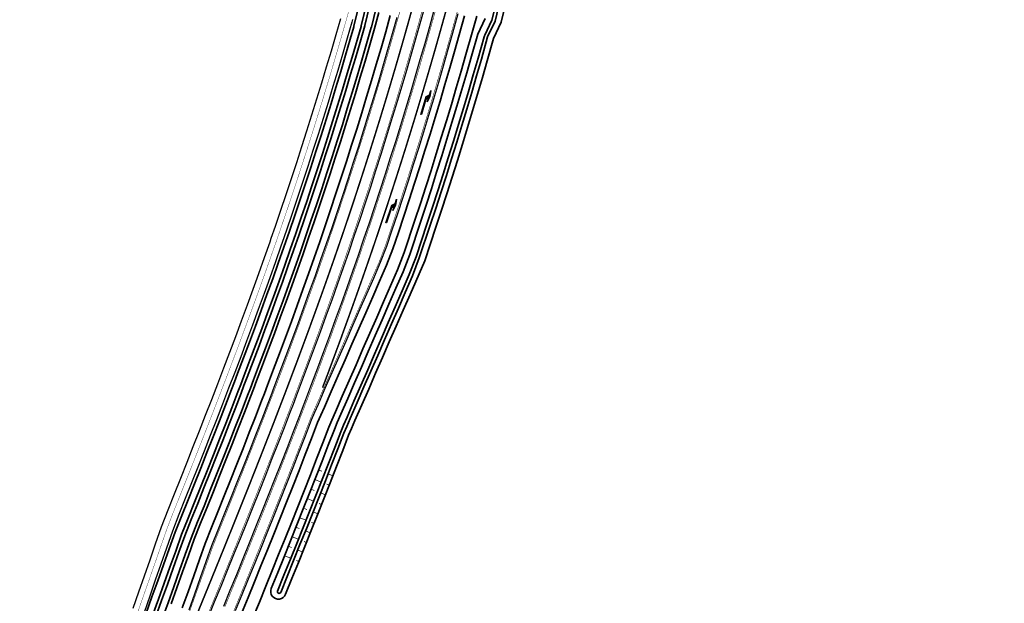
# Model space of a CAD drawing. Header units: metres. Extents: x 154839 to 161660, y 370737 to 378039.
# Tile 1 of 121: x 158325 to 158614, y 370873 to 371044. Entities that reach past the tile are written whole.
import ezdxf

# ---------------------------------------------------------------- set-up
doc = ezdxf.new("R2010")
doc.units = ezdxf.units.M
for name, pattern in [('VW-1-3_STREEP', [4, 1, -3]), ('VW-3-3_STREEP', [6, 3, -3]), ('VW-FP2-1000', [3, 0.3, -2.7])]:
    doc.linetypes.add(name, pattern=pattern)
for name, color, linetype, lineweight in [('B-WE-GW-TALUDARCERING_WATER-G', 130, 'Continuous', 18), ('N-WE-GW-GRONDWERK_BERM-G', 100, 'Continuous', 35), ('N-WE-GW-WATERGANG-G', 130, 'Continuous', 35), ('N-WE-VH-VERHARDING_HALFVERHARDING_BERM-G', 252, 'Continuous', 35), ('N-WE-VH-VERHARDING_KANTVERHARDING-G', 210, 'Continuous', 30), ('N-WE-VW-MARKERING_LANGS_STREEP_13_045-g', 7, 'VW-1-3_STREEP', 35), ('N-WE-VW-MARKERING_LANGS_STREEP_30270_010-G', 7, 'VW-FP2-1000', 35), ('N-WE-VW-MARKERING_LANGS_STREEP_33_015-G', 7, 'VW-3-3_STREEP', 35), ('N-WE-VW-MARKERING_LANGS_STREEP_DOORGETROKKEN_015-G', 7, 'Continuous', 35)]:
    doc.layers.add(name, color=color, linetype=linetype, lineweight=lineweight)
doc.layers.add('TDNB3200_markering', color=7, linetype='Continuous')

# ---------------------------------------------------------------- blocks, each defined once
blk = doc.blocks.new('q0ti3002')
blk.add_lwpolyline([(0.3749999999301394, 3.999999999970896), (0.3749999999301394, 5.199999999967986), (-0.2249999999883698, 4.600000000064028), (-0.2249999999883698, 0), (-0.3750000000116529, 0), (-0.3750000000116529, 5.449999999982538), (0.3749999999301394, 6.19999999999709), (0.3749999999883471, 7.499999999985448), (0.6749999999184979, 5.699999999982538)], close=True)
for points in [[(0.3749999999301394, 6.19999999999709), (0.3749999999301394, 5.199999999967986), (-0.2249999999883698, 5.600000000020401), (-0.2249999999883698, 4.600000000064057)], [(0.3749999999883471, 7.499999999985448), (0.6749999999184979, 5.699999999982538), (0.3749999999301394, 3.999999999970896), (0.6749999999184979, 5.699999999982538)], [(-0.2249999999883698, 0), (-0.2249999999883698, 5.600000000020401), (-0.3750000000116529, 0), (-0.3750000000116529, 5.449999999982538)]]:
    blk.add_solid(points)

msp = doc.modelspace()

# ---------------------------------------------------------------- linework, layer by layer
at = {"layer": 'B-WE-GW-TALUDARCERING_WATER-G'}
for p, q in [((158413.8436183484, 370911.981973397), (158412.9119783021, 370912.3453558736)), ((158415.7042648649, 370911.2484564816), (158417.120074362, 370910.6962256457)), ((158413.6817139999, 370908.8250045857), (158411.8217298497, 370909.5601637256)), ((158415.3173520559, 370908.1755738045), (158416.024004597, 370907.8962692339)), ((158411.6489832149, 370906.4026079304), (158410.7189911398, 370906.7701875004)), ((158413.5079608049, 370905.6649021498), (158414.9212658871, 370905.1062930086)), ((158411.4762315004, 370903.2450541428), (158409.6162496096, 370903.980218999)), ((158413.1118686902, 370902.5956211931), (158413.818520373, 370902.3163144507)), ((158409.4434932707, 370900.8226637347), (158408.5135023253, 370901.1902461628)), ((158411.3024697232, 370900.0849550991), (158412.7157730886, 370899.5263416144)), ((158409.2608131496, 370897.6690531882), (158407.4037013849, 370898.4114384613)), ((158410.8953570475, 370897.0168781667), (158411.6009183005, 370896.734828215)), ((158407.2186786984, 370895.2545808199), (158406.2901236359, 370895.6257755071)), ((158409.0762164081, 370894.5132610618), (158410.4873376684, 370893.9491580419)), ((158404.987590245, 370889.6883389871), (158404.0602504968, 370890.0625594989)), ((158407.033649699, 370892.097720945), (158405.176539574, 370892.8401103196)), ((158408.6681929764, 370891.4455443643), (158409.3737536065, 370891.1634928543)), ((158404.7922684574, 370886.5320992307), (158402.9375889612, 370887.2805402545)), ((158406.8439210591, 370888.943990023), (158408.2531954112, 370888.3752886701)), ((158406.4258966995, 370885.8776201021), (158407.1305338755, 370885.5932694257))]:
    msp.add_line(p, q, dxfattribs=at)
at = {"layer": 'N-WE-GW-GRONDWERK_BERM-G', "flags": 128}
for points in [[(158430.6114709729, 371046.3562590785), (158429.2670381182, 371041.600670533), (158427.9028020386, 371036.8507250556), (158426.5187864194, 371032.1065051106), (158425.115015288, 371027.3680930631), (158423.6915436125, 371022.6356728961), (158422.2481471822, 371017.9091562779), (158420.7852417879, 371013.1884689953), (158419.3028431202, 371008.4740889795), (158417.800691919, 371003.7660269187), (158416.2789114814, 370999.0641861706), (158414.7375533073, 370994.3687269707), (158413.1766551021, 370989.6797637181), (158411.5961712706, 370984.9973545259), (158409.9961977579, 370980.321531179), (158408.376692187, 370975.6522245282), (158406.7375530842, 370970.9882025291), (158405.0809678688, 370966.3335833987), (158403.3938175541, 370961.6768751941), (158401.7072987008, 370957.0218951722), (158399.9886691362, 370952.3772839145), (158398.2695100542, 370947.7312295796), (158396.5186551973, 370943.0956322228), (158394.7657886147, 370938.4564914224), (158393.830511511, 370936.021741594), (158392.986729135, 370933.825172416), (158391.2068463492, 370929.1917024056), (158389.4027049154, 370924.5662208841), (158387.5974585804, 370919.9379006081), (158385.7708627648, 370915.3165590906), (158383.9431490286, 370910.6923847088), (158382.0969855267, 370906.0741372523), (158380.2495117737, 370901.4531949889), (158378.3805168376, 370896.8214165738), (158376.5013856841, 370892.0833991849), (158374.7841842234, 370887.2959449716), (158373.097481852, 370882.5935261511), (158371.4102133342, 370877.8895352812), (158369.7224098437, 370873.1840597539)], [(158459.2314179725, 371045.2537561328), (158457.8804599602, 371040.4396843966), (158456.0504216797, 371033.9683514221), (158454.65425971, 371029.1070967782), (158453.2377865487, 371024.251468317), (158451.8010940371, 371019.401783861), (158450.3442070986, 371014.5581275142), (158448.8671510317, 371009.7205833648), (158447.3699514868, 371004.8892353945), (158445.8526344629, 371000.064167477), (158444.3152263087, 370995.2454633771), (158442.757750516, 370990.4331968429), (158441.1372605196, 370985.4965994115), (158437.9835089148, 370976.0737613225), (158436.0541654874, 370971.0137948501), (158433.9796103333, 370966.2661998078), (158431.9596473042, 370961.6435615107), (158429.9412990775, 370957.0246437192), (158427.9244379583, 370952.4091525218), (158425.9089443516, 370947.7968126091), (158423.8947069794, 370943.1873677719), (158421.881622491, 370938.5805800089), (158419.869595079, 370933.9762286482), (158417.8585361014, 370929.3741094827), (158416.813843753, 370926.9834353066), (158415.9424885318, 370924.9128049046), (158414.1709460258, 370920.3010849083), (158412.3442174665, 370915.6176615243), (158410.51838297, 370910.9365867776), (158408.6717637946, 370906.2645610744), (158406.8260562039, 370901.5948837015), (158404.9625257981, 370896.9331745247), (158403.0999220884, 370892.2738133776), (158401.2224407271, 370887.6213076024), (158399.345898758, 370882.9711496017), (158397.4574095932, 370878.3267077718), (158395.5698700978, 370873.6846135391), (158393.6733012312, 370869.0470754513)]]:
    msp.add_lwpolyline(points, dxfattribs=at)
at = {"layer": 'N-WE-GW-WATERGANG-G', "flags": 128}
for points in [[(158362.4334892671, 370870.4860748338), (158364.12179396, 370875.192940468), (158365.8095965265, 370879.8984134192), (158367.4968641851, 370884.6024018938), (158369.1835657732, 370889.3048185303), (158370.9341020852, 370894.185208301), (158372.8561650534, 370899.0314734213), (158374.7282324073, 370903.6708659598), (158376.5720809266, 370908.2827406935), (158378.4139510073, 370912.890247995), (158380.2374138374, 370917.5036674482), (158382.0590744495, 370922.1125227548), (158383.8594429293, 370926.7283371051), (158385.6580297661, 370931.3395776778), (158387.4324320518, 370935.9587806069), (158388.2762150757, 370938.1553514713), (158389.205628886, 370940.5748377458), (158390.9524490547, 370945.1979759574), (158392.6962281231, 370949.814839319), (158394.4084394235, 370954.4421171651), (158396.1200388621, 370959.0677294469), (158397.7996591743, 370963.7036687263), (158399.4810609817, 370968.3445104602), (158401.1280351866, 370972.9721248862), (158402.7592190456, 370977.6135109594), (158404.3706637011, 370982.2595766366), (158405.9626151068, 370986.9119558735), (158407.5351621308, 370991.5708511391), (158409.0882182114, 370996.2362565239), (158410.6218440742, 371000.9081606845), (158412.1359904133, 371005.5864143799), (158413.6305789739, 371010.2707735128), (158415.1055334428, 371014.9614792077), (158416.5611602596, 371019.6586790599), (158417.9973232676, 371024.3615092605), (158419.4136210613, 371029.0700794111), (158420.8103500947, 371033.7847209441), (158422.1874227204, 371038.5051412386), (158423.2377714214, 371042.1622055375, 0.01063961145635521), (158423.2703936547, 371042.2856279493), (158427.0321145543, 371057.8509845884)], [(158428.9976009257, 371057.3601467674), (158425.3987195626, 371042.3838797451, -0.01200444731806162), (158425.361713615, 371042.2446822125), (158422.7291522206, 371033.2206147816), (158421.3300560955, 371028.4979831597), (158419.9113469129, 371023.7813961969), (158418.4727525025, 371019.0706041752), (158417.014679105, 371014.3655093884), (158415.5372223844, 371009.6668459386), (158414.0400917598, 371004.974519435), (158412.5233793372, 371000.2883373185), (158410.9871543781, 370995.6085154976), (158409.4314622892, 370990.9351915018), (158407.8562474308, 370986.2683923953), (158406.2615995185, 370981.6081327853), (158404.6474453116, 370976.9542550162), (158403.0135874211, 370972.3052602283), (158401.3633826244, 370967.6685685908), (158399.6800485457, 370963.0223935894), (158397.9981093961, 370958.3800540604), (158396.28414689, 370953.7480555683), (158394.5696002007, 370949.1144662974), (158392.8234427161, 370944.4913057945), (158391.0745901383, 370939.8627885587), (158390.1432054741, 370937.4381716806), (158389.299422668, 370935.241601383), (158387.5231781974, 370930.6176027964), (158385.7227242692, 370926.0015753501), (158383.9207161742, 370921.3815573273), (158382.0973966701, 370916.7685049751), (158380.272504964, 370912.1514704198), (158378.4291917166, 370907.5403529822), (158376.5841246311, 370902.9254303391), (158374.7130900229, 370898.28859717), (158372.8054579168, 370893.4787178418), (158371.0661265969, 370888.6295669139), (158369.3794247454, 370883.9271495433), (158367.692156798, 370879.2231602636), (158366.0043539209, 370874.5176864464), (158364.3160488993, 370869.8108198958)], [(158365.2573287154, 370869.4731924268), (158366.9456339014, 370874.1800594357), (158368.6334369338, 370878.8855336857), (158370.3207050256, 370883.589523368), (158372.0074070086, 370888.2919411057), (158373.7411358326, 370893.1254726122), (158375.6415525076, 370897.9171590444), (158377.5120707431, 370902.5527125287), (158379.3577471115, 370907.1691591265), (158381.2017819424, 370911.7820816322), (158383.0273880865, 370916.4009237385), (158384.8515370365, 370921.0160746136), (158386.6543649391, 370925.6381944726), (158388.4557524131, 370930.2566153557), (158390.2329179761, 370934.8830117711), (158391.0767006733, 370937.0795817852), (158392.0090707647, 370939.5067639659), (158393.7589395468, 370944.1379707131), (158395.5062862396, 370948.7642797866), (158397.2220006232, 370953.4010247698), (158398.9371446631, 370958.0362163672), (158400.6202432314, 370962.681756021), (158402.3045434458, 370967.3305976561), (158403.9563635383, 370971.9718278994), (158405.5915584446, 370976.6246270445), (158407.2070674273, 370981.2824108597), (158408.8030635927, 370985.9466106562), (158410.3796123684, 370990.6173616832), (158411.9366224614, 370995.2946449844), (158413.4741469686, 370999.9784256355), (158414.992142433, 371004.6685719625), (158416.4905440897, 371009.3648821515), (158417.9692519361, 371014.0675244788), (158419.4285486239, 371018.7765667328), (158420.8683587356, 371023.491339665), (158422.2882736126, 371028.211935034), (158423.6885532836, 371032.9385617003), (158425.0691265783, 371037.6709818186), (158426.4316572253, 371042.4149893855, 0.01096264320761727), (158426.4651875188, 371042.5421798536), (158429.9678053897, 371057.1178591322)], [(158431.9082143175, 371056.6332838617), (158428.3990824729, 371042.0304975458, -0.01096264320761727), (158428.3655521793, 371041.9033070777), (158426.9902624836, 371037.1148755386), (158425.6073554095, 371032.3744555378), (158424.2047086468, 371027.6398387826), (158422.7823823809, 371022.9112266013), (158421.3401408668, 371018.1884918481), (158419.8783975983, 371013.4715546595), (158418.3971875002, 371008.7609545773), (158416.8962437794, 371004.0566770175), (158415.3756822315, 370999.3586022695), (158413.8355586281, 370994.6669039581), (158412.2759125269, 370989.9817020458), (158410.6966959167, 370985.303047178), (158409.0980032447, 370980.6309670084), (158407.4797847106, 370975.9653711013), (158405.8419157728, 370971.3049632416), (158404.1868650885, 370966.6546557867), (158402.5006326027, 370962.0004808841), (158400.8152151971, 370957.3485409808), (158399.0977080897, 370952.706963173), (158397.3796583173, 370948.0639067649), (158395.6299332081, 370943.4313005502), (158393.8780320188, 370938.7947147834), (158392.9436910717, 370936.3624019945), (158392.0999085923, 370934.1658325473), (158390.3209008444, 370929.5346404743), (158388.517646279, 370924.9114327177), (158386.7131787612, 370920.2851091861), (158384.8873709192, 370915.6657612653), (158383.0603358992, 370911.0433040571), (158381.2148579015, 370906.4267714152), (158379.3679629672, 370901.8072769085), (158377.4984774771, 370897.1742827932), (158375.6124916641, 370892.4189821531), (158373.8899678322, 370887.6166894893), (158372.2032655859, 370882.9142710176), (158370.5159972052, 370878.2102805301), (158368.8281938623, 370873.5048054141), (158367.1398883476, 370868.7979374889)], [(158399.0489216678, 370877.6795789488, 1.000000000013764), (158403.2357382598, 370875.9771638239), (158403.2357390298, 370875.9771657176), (158405.1273253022, 370880.6292243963), (158407.0069479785, 370885.2870165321), (158408.8882349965, 370889.9489529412), (158410.7546190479, 370894.6177707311), (158412.6226468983, 370899.2907304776), (158414.4728157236, 370903.9716948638), (158416.3246039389, 370908.6567984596), (158418.1555583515, 370913.350999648), (158419.9881039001, 370918.04933681), (158421.7300843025, 370922.5841000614), (158422.5467319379, 370924.524727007), (158423.574369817, 370926.8763737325), (158425.5854320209, 370931.4785002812), (158427.5974629, 370936.0828595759), (158429.6105511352, 370940.6896559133), (158431.6247925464, 370945.2991099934), (158433.6402904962, 370949.9114598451), (158435.6571562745, 370954.5269617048), (158437.6755094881, 370959.1458909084), (158439.6954771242, 370963.7685397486), (158444.0150579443, 370973.6538495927), (158447.29552756, 370983.4552981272), (158448.926099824, 370988.4226097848), (158450.4919031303, 370993.2606065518), (158452.0375278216, 370998.1050637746), (158453.562954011, 371002.9559188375), (158455.0681552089, 371007.8130875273), (158456.5531052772, 371012.6764855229), (158458.0177784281, 371017.5460283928), (158459.4621492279, 371022.4216315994), (158460.8861926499, 371027.303210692), (158462.2897383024, 371032.1901743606), (158464.1233773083, 371038.6742401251), (158466.3479735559, 371043.482789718), (158467.3562226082, 371047.502863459)], [(158464.6926882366, 371048.2340459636), (158463.6372169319, 371044.0357390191), (158461.5747896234, 371039.6864664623, 0.0418244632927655), (158461.3986714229, 371039.2174242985), (158459.6260987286, 371032.9492996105), (158458.2257052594, 371028.0733114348), (158456.8048936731, 371023.20281098), (158455.3638008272, 371018.3382728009), (158453.9024517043, 371013.4797812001), (158452.4208716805, 371008.6274205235), (158450.9190864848, 371003.7812750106), (158449.397122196, 370998.9414287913), (158447.8550052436, 370994.1079658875), (158446.2927570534, 370989.2809536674), (158444.6664890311, 370984.3267542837), (158441.4849431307, 370974.8208718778), (158439.4966481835, 370969.6062969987), (158437.386589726, 370964.7774530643), (158435.3666239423, 370960.1548084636), (158433.348272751, 370955.5358838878), (158431.3314088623, 370950.9203863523), (158429.3159126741, 370946.3080405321), (158427.3016729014, 370941.6985902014), (158425.2885861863, 370937.0917973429), (158423.2765567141, 370932.4874412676), (158421.2654958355, 370927.8853177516), (158420.2309689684, 370925.5179062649), (158419.3922225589, 370923.524765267), (158417.6383007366, 370918.9589158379), (158415.8081047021, 370914.2666024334), (158413.9792186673, 370909.5777041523), (158412.1295182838, 370904.8978828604), (158410.2811517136, 370900.2214782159), (158408.4149404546, 370895.5530627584), (158406.5500835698, 370890.8880652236), (158404.6703337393, 370886.2299380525), (158402.7919555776, 370881.5752298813), (158400.9016203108, 370876.9262478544, 0.9999995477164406), (158401.8279695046, 370876.5495819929), (158401.827969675, 370876.5495824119), (158403.7188014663, 370881.1997855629), (158405.5976734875, 370885.8557175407), (158407.4780334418, 370890.5153566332), (158409.3434963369, 370895.1818701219), (158411.2104286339, 370899.8520892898), (158413.0595103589, 370904.5303032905), (158414.9100394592, 370909.2122212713), (158416.7397462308, 370913.9032237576), (158418.5708748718, 370918.5979282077), (158420.3200574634, 370923.151440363), (158421.1500334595, 370925.1237399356), (158422.1818262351, 370927.4848947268), (158424.192887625, 370932.087019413), (158426.2049176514, 370936.6913767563), (158428.2180049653, 370941.2981709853), (158430.2322453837, 370945.9076227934), (158432.2477422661, 370950.5199702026), (158434.2646068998, 370955.1354694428), (158436.2829588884, 370959.7543958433), (158438.3029254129, 370964.3770421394), (158440.4225327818, 370969.2277386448), (158442.4266832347, 370974.4838967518), (158445.6157046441, 370984.0121146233), (158447.2435267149, 370988.9710481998), (158448.8070584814, 370993.8020263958), (158450.3504419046, 370998.6394588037), (158451.8736561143, 371003.4832797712), (158453.3766746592, 371008.3334052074), (158454.8594714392, 371013.1897509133), (158456.322020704, 371018.05223258), (158457.7642970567, 371022.9207657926), (158459.1862754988, 371027.7952661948), (158460.5878070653, 371032.6752170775), (158462.4204638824, 371039.1558096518), (158464.6010622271, 371043.769276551), (158465.6420244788, 371047.9197838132)]]:
    msp.add_lwpolyline(points, format="xyb", dxfattribs=at)
msp.add_lwpolyline([(158461.7095263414, 371044.5686639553), (158459.5336738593, 371039.9721694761), (158457.7026820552, 371033.4974646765), (158456.3045647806, 371028.6294019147), (158454.8860869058, 371023.7669013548), (158453.4473610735, 371018.9103532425), (158451.9884122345, 371014.0598417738), (158450.5092657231, 371009.2154511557), (158449.0099472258, 371004.3772654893), (158447.4904827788, 370999.5453687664), (158445.9508987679, 370994.7198448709), (158444.3912177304, 370989.9007646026), (158442.7680578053, 370984.9560336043), (158439.6014629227, 370975.4948221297), (158437.644878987, 370970.3634137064), (158435.5539183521, 370965.5782749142), (158433.5339540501, 370960.9556337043), (158431.5156044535, 370956.3367127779), (158429.4987420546, 370951.7212186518), (158427.483247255, 370947.1088760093), (158425.4690087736, 370942.4994286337), (158423.4559232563, 370937.8926385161), (158421.4438948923, 370933.2882849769), (158419.4328350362, 370928.6861638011), (158418.3928399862, 370926.3062389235), (158417.5365527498, 370924.2714150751), (158415.7731524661, 370919.6808910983), (158413.9448216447, 370914.993359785), (158412.1175770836, 370910.3086699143), (158410.2695341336, 370905.6330420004), (158408.4225978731, 370900.9602560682), (158406.55782869, 370896.2954480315), (158404.6941838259, 370891.6334824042), (158402.8156542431, 370886.9783790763), (158400.9382638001, 370882.3261185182), (158399.0489215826, 370877.6795787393)], dxfattribs=at)
at = {"layer": 'N-WE-VH-VERHARDING_HALFVERHARDING_BERM-G', "flags": 128}
for points in [[(158433.9333094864, 371045.4246250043), (158432.5849659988, 371040.6552035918), (158431.2167616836, 371035.891441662), (158429.8287202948, 371031.1334219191), (158428.4208659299, 371026.3812269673), (158426.9932230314, 371021.63493931), (158425.5458337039, 371016.8946980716), (158424.0783966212, 371012.1605235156), (158422.5917049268, 371007.4323559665), (158421.0850807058, 371002.7105539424), (158419.5590097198, 370997.9949666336), (158418.0132183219, 370993.2858735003), (158416.4477394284, 370988.5832747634), (158414.8626315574, 370983.8872391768), (158413.257949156, 370979.1977839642), (158411.6340074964, 370974.5149218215), (158409.9902405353, 370969.8378577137), (158408.3279505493, 370965.1675205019), (158406.6374906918, 370960.5016776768), (158404.9470527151, 370955.835880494), (158403.2234025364, 370951.1808391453), (158401.4990569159, 370946.5239075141), (158399.7447506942, 370941.8767646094), (158397.9896502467, 370937.227954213), (158397.0510243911, 370934.7844868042), (158396.2072892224, 370932.588040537), (158394.4242314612, 370927.9463053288), (158392.6168664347, 370923.3125591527), (158390.8087945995, 370918.6769948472), (158388.9793343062, 370914.0484061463), (158387.1491586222, 370909.4180029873), (158385.3005028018, 370904.7935207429), (158383.4511242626, 370900.1672273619), (158381.5836499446, 370895.5395330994), (158379.733119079, 370890.8635199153), (158378.0420928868, 370886.1283929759), (158376.3618423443, 370881.4234455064), (158374.6810186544, 370876.7168997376), (158372.9996539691, 370872.0088461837)], [(158455.6555961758, 371045.3448769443), (158454.1050343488, 371039.767356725), (158452.7321412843, 371034.9139790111), (158451.3399658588, 371030.0664626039), (158449.9275557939, 371025.2246244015), (158448.4949842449, 371020.3887130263), (158447.0422760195, 371015.558812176), (158445.5694563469, 371010.7350056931), (158444.0765508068, 371005.9173773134), (158442.5635853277, 371001.1060106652), (158441.0305889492, 370996.3009979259), (158439.4776211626, 370991.502374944), (158437.9045460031, 370986.710295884), (158436.3115257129, 370981.9248373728), (158434.6871152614, 370977.1120909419), (158432.8546623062, 370972.3241958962), (158430.8041726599, 370967.6564669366), (158428.7747892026, 370963.0368074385), (158426.7470644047, 370958.4209489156), (158424.7208676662, 370953.8085923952), (158422.6960769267, 370949.1994584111), (158420.672578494, 370944.593286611), (158418.6502666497, 370939.989834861), (158416.6290432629, 370935.3888783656), (158414.6088174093, 370930.7902088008), (158413.5504049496, 370928.3809351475), (158412.6486755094, 370926.2381106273), (158410.8603078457, 370921.5825909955), (158409.0368900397, 370916.9076558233), (158407.2139691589, 370912.234051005), (158405.370291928, 370907.5694685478), (158403.527123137, 370902.9062143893), (158401.6661524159, 370898.2509083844), (158399.805700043, 370893.5969288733), (158397.9303846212, 370888.9497904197), (158396.055595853, 370884.3039769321), (158394.1688693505, 370879.6638700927), (158392.2826762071, 370875.0250869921), (158390.387459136, 370870.3908543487)]]:
    msp.add_lwpolyline(points, dxfattribs=at)
at = {"layer": 'N-WE-VH-VERHARDING_KANTVERHARDING-G', "flags": 128}
for points in [[(158443.913371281, 371047.812056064), (158442.574888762, 371043.0010304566), (158441.2163719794, 371038.195623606), (158439.8378445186, 371033.3959189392), (158438.4393303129, 371028.6019997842), (158437.0208536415, 371023.8139493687), (158435.5824391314, 371019.0318508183), (158434.1241117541, 371014.2557871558), (158432.6458968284, 371009.4858412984), (158431.1478200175, 371004.7220960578), (158429.6299073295, 370999.9646341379), (158428.0921851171, 370995.2135381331), (158426.534680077, 370990.4688905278), (158424.9574192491, 370985.7307736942), (158423.3604300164, 370980.999269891), (158421.7437401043, 370976.2744612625), (158420.1073770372, 370971.5564236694), (158418.4515387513, 370966.8450115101), (158416.7769068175, 370962.1399975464), (158415.0756338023, 370957.4443105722), (158413.374288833, 370952.7483996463), (158411.6399725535, 370948.0643144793), (158409.9055746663, 370943.3800089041), (158408.1412086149, 370938.7066568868), (158406.3767586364, 370934.0330853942), (158405.4323232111, 370931.5744878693), (158404.585322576, 370929.3695393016), (158402.7938014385, 370924.7057742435), (158400.9782587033, 370920.0510554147), (158399.1626298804, 370915.3961180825), (158397.3259279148, 370910.7492024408), (158395.4891389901, 370906.1020687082), (158393.6342110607, 370901.4618923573), (158391.7791954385, 370896.8214982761), (158389.9089624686, 370892.1869630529), (158388.0386412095, 370887.552210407), (158386.1560137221, 370882.9221893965), (158384.273297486, 370878.2919512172), (158382.3811776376, 370873.6652942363), (158380.4889687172, 370869.0384202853)], [(158385.1579157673, 370872.529633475), (158387.051090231, 370877.1588675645), (158388.9350318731, 370881.7921194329), (158390.8190620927, 370886.4255880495), (158392.6909516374, 370891.0642269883), (158394.5629292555, 370895.7030828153), (158396.4198484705, 370900.3482388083), (158398.2768551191, 370904.9936118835), (158400.1158737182, 370909.6463867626), (158401.9549789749, 370914.2993789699), (158403.7731526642, 370918.9608408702), (158405.5914120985, 370923.6225203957), (158407.385780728, 370928.2936981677), (158408.234186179, 370930.5023038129), (158409.1802340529, 370932.9650939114), (158410.9478198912, 370937.6469714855), (158412.7154892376, 370942.329067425), (158414.4532953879, 370947.0225781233), (158416.1911826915, 370951.7163080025), (158417.8961926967, 370956.4223284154), (158419.6012741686, 370961.1285714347), (158421.2798265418, 370965.8445992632), (158422.9396968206, 370970.5674830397), (158424.5801519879, 370975.2973191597), (158426.2008886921, 370980.0339546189), (158427.8018754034, 370984.7773020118), (158429.383084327, 370989.5272789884), (158430.9444880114, 370994.2838030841), (158432.4860593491, 370999.0467917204), (158434.0077715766, 371003.8161622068), (158435.509598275, 371008.5918317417), (158436.9915133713, 371013.3737174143), (158438.4534911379, 371018.161736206), (158439.8955061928, 371022.9558049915), (158441.3175335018, 371027.7558405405), (158442.7195483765, 371032.5617595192), (158444.1015264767, 371037.3734784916), (158445.4634438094, 371042.1909139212), (158446.8052767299, 371047.0139821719)], [(158453.7286718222, 371045.8805657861), (158452.17931972, 371040.3073970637), (158450.808743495, 371035.4622097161), (158449.4188210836, 371030.6225382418), (158448.0087446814, 371025.7886999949), (158446.5785400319, 371020.9607785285), (158445.1282319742, 371016.1388576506), (158443.6578456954, 371011.3230210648), (158442.1674067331, 371006.5133523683), (158440.6569409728, 371001.7099350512), (158439.1264746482, 370996.9128524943), (158437.5760778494, 370992.1221737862), (158436.0056098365, 370987.3380369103), (158434.4152216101, 370982.560485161), (158432.8049407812, 370977.7896014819), (158431.00408963, 370973.0842766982), (158428.9730640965, 370968.4608557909), (158426.943682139, 370963.8411997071), (158424.91595896, 370959.2253448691), (158422.889763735, 370954.6129917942), (158420.8649744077, 370950.0038610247), (158418.8414772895, 370945.3976922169), (158416.8191666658, 370940.7942432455), (158414.7979444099, 370936.1932893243), (158412.7777196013, 370931.5946221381), (158411.7130303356, 370929.1710605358), (158410.7930048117, 370926.9847581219), (158408.9951595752, 370922.3045662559), (158407.1736069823, 370917.6344131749), (158405.3523275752, 370912.965016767), (158403.5103077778, 370908.3046276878), (158401.6685692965, 370903.6449922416), (158399.8090406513, 370898.9932936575), (158397.9498002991, 370894.3423460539), (158396.0757051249, 370889.6982314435), (158394.2019040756, 370885.054865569), (158392.3161706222, 370880.4172009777), (158390.430735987, 370875.7802833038), (158388.5362804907, 370871.1479128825)], [(158419.2988220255, 371044.4411342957), (158417.9465077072, 371039.732698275), (158416.5745867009, 371035.0299377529), (158415.1830828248, 371030.332934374), (158413.7720202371, 371025.6417696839), (158412.3414234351, 371020.9565251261), (158410.8913172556, 371016.2772820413), (158409.4217268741, 371011.6041216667), (158407.9326778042, 371006.9371251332), (158406.4241958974, 371002.2763734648), (158404.8930590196, 370997.6120521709), (158403.3490593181, 370992.9739894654), (158401.7824167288, 370988.3323962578), (158400.1953514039, 370983.6941666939), (158398.9534747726, 370980.1080741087), (158398.5950056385, 370979.079872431), (158396.9658556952, 370974.4443999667), (158395.3188778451, 370969.8170848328), (158394.4306047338, 370967.3445479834), (158393.6597382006, 370965.2113444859), (158391.9752487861, 370960.5884134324), (158390.2757828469, 370955.9747358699), (158388.5595465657, 370951.3632203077), (158386.827255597, 370946.7536566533), (158385.0796248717, 370942.1458273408), (158383.3173686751, 370937.5395076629), (158381.5412007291, 370932.934466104), (158379.7518342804, 370928.3304646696), (158377.9499821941, 370923.7272592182), (158376.1363570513, 370919.1245997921), (158374.3116712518, 370914.5222309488), (158372.4766371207, 370909.91989209), (158370.6319670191, 370905.3173177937), (158368.7334108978, 370900.6025813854), (158366.8135916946, 370895.6211179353), (158365.0957023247, 370890.6835652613), (158363.4535989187, 370885.9817256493), (158361.8032761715, 370881.2718398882), (158360.150063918, 370876.5667875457), (158358.4922504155, 370871.8593108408)], [(158422.8820848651, 371044.2504287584), (158422.6648355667, 371043.4819648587), (158421.3084955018, 371038.7595121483), (158419.9324903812, 371034.042751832), (158418.536844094, 371029.3317657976), (158417.12158087, 371024.6266358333), (158415.6867252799, 371019.9274436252), (158414.2323022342, 371015.2342707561), (158412.7583369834, 371010.5471987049), (158411.2648551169, 371005.8663088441), (158409.7518825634, 371001.1916824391), (158408.2161924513, 370996.5134905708), (158406.6675865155, 370991.8615910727), (158405.096285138, 370987.2061949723), (158403.5047656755, 370982.554948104), (158402.2595806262, 370978.9593019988), (158401.8984668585, 370977.9235146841), (158400.2655548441, 370973.2773378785), (158398.6145115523, 370968.6386005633), (158397.7233862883, 370966.1581246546), (158396.9498265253, 370964.0174682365), (158395.2616421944, 370959.3843968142), (158393.5580289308, 370954.759460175), (158391.837798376, 370950.1372120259), (158390.1016712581, 370945.5174405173), (158388.3503673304, 370940.8999263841), (158386.5846054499, 370936.2844432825), (158384.8051036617, 370931.6707581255), (158383.0125792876, 370927.0586314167), (158381.2077490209, 370922.447817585), (158379.3913290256, 370917.8380653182), (158377.5640350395, 370913.2291178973), (158375.726582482, 370908.6207135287), (158373.8796865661, 370904.012585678), (158371.9898490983, 370899.3195005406), (158370.1002366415, 370894.4164162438), (158368.4006626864, 370889.5315056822), (158366.7572877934, 370884.8260254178), (158365.1063728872, 370880.1144496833), (158363.4521558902, 370875.4065338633), (158361.7935190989, 370870.6967167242)], [(158435.8590128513, 371044.884547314), (158434.5084023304, 371040.1071068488), (158433.1378975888, 371035.335335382), (158431.7475224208, 371030.5693157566), (158430.3373009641, 371025.8091307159), (158428.9072577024, 371021.0548629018), (158427.457417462, 371016.3065948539), (158425.9875243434, 371011.5644967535), (158424.4983456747, 371006.8284198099), (158422.9891860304, 371002.098671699), (158421.4605569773, 370997.3751799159), (158419.9121545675, 370992.658132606), (158418.3440355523, 370987.9476031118), (158416.75625965, 370983.243663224), (158415.1488985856, 370978.5463800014), (158413.522247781, 370973.8557056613), (158411.8757829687, 370969.1709652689), (158410.2102650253, 370964.4915588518), (158408.5178800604, 370959.8204025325), (158406.8250485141, 370955.1479988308), (158405.0989576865, 370950.4863660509), (158403.3724109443, 370945.8234898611), (158401.6158653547, 370941.1704148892), (158399.8587073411, 370936.5161545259), (158398.9180147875, 370934.0673070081), (158398.0742798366, 370931.8708613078), (158396.2893798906, 370927.2243304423), (158394.4801477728, 370922.5857973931), (158392.6704363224, 370917.9460294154), (158390.8393171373, 370913.313243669), (158389.0077125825, 370908.679225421), (158387.1576136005, 370904.0511330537), (158385.3070240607, 370899.4218103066), (158383.4408435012, 370894.7973220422), (158381.6052355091, 370890.159016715), (158379.9255881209, 370885.4557521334), (158378.2453373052, 370880.7508038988), (158376.5645133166, 370876.0442572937), (158374.883148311, 370871.3362028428)]]:
    msp.add_lwpolyline(points, dxfattribs=at)
at = {"layer": 'N-WE-VW-MARKERING_LANGS_STREEP_13_045-g', "const_width": 0.45, "flags": 128}
for points in [[(158441.9263621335, 371053.5256831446), (158440.684083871, 371048.7032366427), (158439.3493426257, 371043.9056586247), (158437.9946231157, 371039.1136836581), (158436.6199488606, 371034.3273949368), (158435.2253437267, 371029.5468755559), (158433.8108319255, 371024.7722085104), (158432.376438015, 371020.0034766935), (158430.922186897, 371015.2407628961), (158429.4481038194, 371010.4841498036), (158427.9542143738, 371005.7337199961), (158426.4405444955, 371000.9895559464), (158424.9071204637, 370996.2517400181), (158423.3539689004, 370991.520354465), (158421.7811167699, 370986.795481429), (158420.1885913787, 370982.0772029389), (158418.5764203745, 370977.3656009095), (158416.9446267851, 370972.6607383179), (158415.2932904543, 370967.9621362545), (158413.6230358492, 370963.2694212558), (158411.9260097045, 370958.5855239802), (158410.2287755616, 370953.9008953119), (158408.4984287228, 370949.2275867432), (158406.7678537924, 370944.5535538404), (158405.0071593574, 370939.8899722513), (158403.2462250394, 370935.2256705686), (158402.3035787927, 370932.7717590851), (158401.4581443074, 370930.5708952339), (158399.6698140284, 370925.9154033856), (158397.8572937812, 370921.2684616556), (158396.0445154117, 370916.6208066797), (158394.2104884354, 370911.9806799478), (158392.376195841, 370907.3398429), (158390.5235826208, 370902.7054721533), (158388.6706973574, 370898.07039366), (158386.8024078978, 370893.4406849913), (158384.9338410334, 370888.8102707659), (158383.0527767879, 370884.1841008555), (158381.1714308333, 370879.5572271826), (158379.280486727, 370874.9334487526), (158377.3892576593, 370870.3089679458), (158375.4913241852, 370865.6864151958), (158373.593103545, 370861.0631610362), (158371.6910691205, 370856.4406549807), (158369.788745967, 370851.8174482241), (158365.9818562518, 370842.5704962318), (158362.1749282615, 370833.3234805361)], [(158451.4324361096, 371050.9455332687), (158450.0345641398, 371046.1228015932), (158448.6889899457, 371041.2862857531), (158447.3232753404, 371036.4554184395), (158445.9374440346, 371031.6302835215), (158444.531520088, 371026.8109647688), (158443.1055279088, 371021.9975458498), (158441.6594922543, 371017.1901103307), (158440.1934382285, 371012.388741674), (158438.707391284, 371007.5935232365), (158437.2013772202, 371002.8045382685), (158435.675422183, 370998.0218699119), (158434.1295526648, 370993.2456011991), (158432.5637955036, 370988.4758150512), (158430.9781778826, 370983.712594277), (158429.3727273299, 370978.956021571), (158427.7474717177, 370974.2061795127), (158426.1024470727, 370969.4631683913), (158424.4380748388, 370964.7274745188), (158422.7551451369, 370959.9991477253), (158421.0458167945, 370955.2811150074), (158419.336695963, 370950.5638123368), (158417.5948392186, 370945.8593058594), (158415.8532101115, 370941.1555224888), (158414.0818691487, 370936.4636561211)]]:
    msp.add_lwpolyline(points, dxfattribs=at)
at = {"layer": 'N-WE-VW-MARKERING_LANGS_STREEP_30270_010-G', "const_width": 0.1, "flags": 128}
msp.add_lwpolyline([(158335.1546336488, 370790.3884575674), (158345.6750380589, 370830.3446519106), (158354.4142263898, 370855.0598513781), (158355.1487769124, 370857.1372759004), (158356.8159543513, 370861.8535062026), (158358.4809118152, 370866.5670236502), (158360.1428847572, 370871.2780137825), (158361.8011099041, 370875.9866607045), (158363.4548245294, 370880.6931447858), (158365.105443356, 370885.4038755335), (158366.7481825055, 370890.1075354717), (158368.4569141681, 370895.0187670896), (158370.361629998, 370899.961040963), (158372.2558267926, 370904.6649517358), (158374.1016098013, 370909.2703028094), (158375.9378531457, 370913.8756744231), (158377.7638430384, 370918.4813325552), (158379.5788656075, 370923.0875384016), (158381.382206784, 370927.6945480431), (158383.1731521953, 370932.3026121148), (158384.9509870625, 370936.9119754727), (158386.714996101, 370941.5228768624), (158388.4644634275, 370946.1355485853), (158390.1986724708, 370950.7502161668), (158391.9169058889, 370955.3670980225), (158393.6184454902, 370959.9864051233), (158395.3047823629, 370964.6144063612), (158396.076995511, 370966.751336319), (158396.9666946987, 370969.227842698), (158398.6157052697, 370973.8608689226), (158400.2467362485, 370978.5016935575), (158400.6065276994, 370979.5336880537), (158401.8500585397, 370983.1245573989), (158403.4393509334, 370987.7692956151), (158405.0083229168, 370992.4177902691), (158406.5546257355, 370997.0627713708), (158408.0880392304, 371001.734027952), (158409.5987664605, 371006.4017169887), (158411.0900319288, 371011.0756601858), (158412.5618097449, 371015.7557763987), (158414.0140743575, 371020.4419843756), (158415.4468005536, 371025.1342027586), (158416.8599634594, 371029.8323500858), (158418.2535385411, 371034.5363447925), (158419.6275016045, 371039.2461052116), (158420.9818287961, 371043.9615495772), (158421.206595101, 371044.7566029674), (158422.3164966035, 371048.682596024), (158423.6339168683, 371053.4179149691), (158423.9708328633, 371054.6385873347), (158424.7784300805, 371057.989341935), (158425.9153023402, 371062.7829004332), (158427.0314286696, 371067.5778765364), (158428.129737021, 371072.3869663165), (158428.4228898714, 371073.6864541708), (158429.2013864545, 371077.1723490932), (158430.2512396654, 371081.9672531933), (158431.2704145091, 371086.749507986), (158432.2559567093, 371091.5234351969), (158433.2041240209, 371096.2895761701), (158434.1146418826, 371101.0664632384), (158434.4434709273, 371102.8495710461), (158434.8376109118, 371105.0336620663), (158434.9694723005, 371105.7768236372), (158435.7903198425, 371110.5568874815), (158436.5615030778, 371115.3192124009), (158437.2872965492, 371120.0886658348), (158437.9676344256, 371124.8648151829), (158438.6024549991, 371129.6472272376), (158439.1917006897, 371134.4354682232), (158439.7353180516, 371139.2291038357), (158440.2332577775, 371144.0276992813), (158440.6876288, 371148.8536985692), (158440.7906898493, 371150.0229481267), (158441.0913513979, 371153.6303393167), (158441.4525802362, 371158.4488901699), (158441.7673992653, 371163.2629686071), (158442.0363563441, 371168.0798269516), (158442.2594270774, 371172.8990283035), (158442.4365912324, 371177.7201355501), (158442.5678327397, 371182.5427114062), (158442.6531396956, 371187.3663184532), (158442.6925043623, 371192.1905191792), (158442.6859231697, 371197.0148760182), (158442.6333967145, 371201.8389513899), (158442.5349297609, 371206.66230774), (158442.3905312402, 371211.4845075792), (158442.2002142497, 371216.3051135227), (158441.9639960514, 371221.1236883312), (158441.681205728, 371225.9516149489), (158441.4855155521, 371228.9036205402), (158441.3552492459, 371230.7369441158), (158440.9806817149, 371235.5791470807), (158440.5658242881, 371240.4141366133), (158439.2992069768, 371253.96951232)], dxfattribs=at)
at = {"layer": 'N-WE-VW-MARKERING_LANGS_STREEP_33_015-G', "flags": 128}
msp.add_lwpolyline([(158331.7313690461, 370737.7708273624, 0.15, 0.15, 0), (158334.5443955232, 370744.6036595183, 0.15, 0.15, 0), (158335.4979097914, 370746.9197425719, 0.15, 0.15, -0.01249024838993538), (158341.4792358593, 370760.4762220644, 0.15, 0.15, 0), (158347.0463409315, 370772.2860457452, 0.15, 0.15, 0.01249024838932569), (158353.1541998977, 370786.1293079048, 0.15, 0.15, 0), (158353.9201033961, 370787.9896850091, 0.15, 0.15, 0), (158363.1260531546, 370810.3509070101, 0.15, 0.15, 0), (158363.4613248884, 370811.1652809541, 0.15, 0.15, 0), (158367.2682528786, 370820.4122966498, 0.15, 0.15, 0), (158367.5322304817, 370821.0534973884, 0.15, 0.15, 0), (158371.0751808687, 370829.6593123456, 0.15, 0.15, 0), (158374.8821088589, 370838.9063280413, 0.15, 0.15, 0), (158378.689054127, 370848.1534148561, 0.15, 0.15, 0), (158380.5919151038, 370852.777929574, 0.15, 0.15, 0), (158382.4950603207, 370857.4031340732, 0.15, 0.15, 0), (158384.3949612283, 370862.0304785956, 0.15, 0.15, 0), (158386.2951447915, 370866.6585134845, 0.15, 0.15, 0), (158388.1891882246, 370871.2898704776, 0.15, 0.15, 0), (158390.083512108, 370875.921918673, 0.15, 0.15, 0), (158391.9687933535, 370880.5584597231, 0.15, 0.15, 0), (158393.8543518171, 370885.1956932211, 0.15, 0.15, 0), (158395.7279564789, 370889.8385734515, 0.15, 0.15, 0), (158397.601834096, 370894.4821477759, 0.15, 0.15, 0), (158399.4608359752, 370899.1325003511, 0.15, 0.15, 0), (158401.3201055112, 370903.7835490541, 0.15, 0.15, 0), (158403.1615645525, 370908.4424796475, 0.15, 0.15, 0), (158405.0032849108, 370913.1021087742, 0.15, 0.15, 0), (158406.8242452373, 370917.7706899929, 0.15, 0.15, 0), (158408.645459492, 370922.4399725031, 0.15, 0.15, 0), (158410.7244361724, 370927.8520164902, 0.15, 0.15, 0), (158412.4272867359, 370931.7281204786, 0.15, 0.15, 0), (158414.4471180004, 370936.3257499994, 0.15, 0.15, 0), (158416.4679292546, 370940.925610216, 0.15, 0.15, 0), (158418.4898119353, 370945.5279092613, 0.15, 0.15, 0), (158420.5128647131, 370950.1328717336, 0.15, 0.15, 0), (158422.5371938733, 370954.7407395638, 0.15, 0.15, 0), (158424.5629137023, 370959.3517728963, 0.15, 0.15, 0), (158426.5901468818, 370963.9662509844, 0.15, 0.15, 0), (158428.6190248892, 370968.5844731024, 0.15, 0.15, 0), (158430.649538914, 370973.206419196, 0.15, 0.15, 0), (158432.4498842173, 370977.910265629, 0.15, 0.15, 0), (158434.0596653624, 370982.6796688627, 0.15, 0.15, 0), (158435.6495600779, 370987.4557380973, 0.15, 0.15, 0), (158437.2195407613, 370992.2383904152, 0.15, 0.15, 0), (158438.7694564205, 370997.0275825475, 0.15, 0.15, 0), (158440.2994478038, 371001.8231765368, 0.15, 0.15, 0), (158441.8094448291, 371006.6251033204, 0.15, 0.15, 0), (158443.2994212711, 371011.4332795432, 0.15, 0.15, 0), (158444.7693512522, 371016.2476217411, 0.15, 0.15, 0), (158446.2192092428, 371021.0680463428, 0.15, 0.15, 0), (158447.6489700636, 371025.8944696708, 0.15, 0.15, 0), (158449.0586088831, 371030.7268079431, 0.15, 0.15, 0), (158450.4480999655, 371035.5649776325, 0.15, 0.15, 0), (158451.8182511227, 371040.4086614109, 0.15, 0.15, 0), (158453.3698133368, 371045.9897814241, 0.15, 0.15, -0.0121316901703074), (158454.7824084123, 371050.6315601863, 0.15, 0.15, 0), (158456.617189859, 371056.1741446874, 0.15, 0.15, 0), (158458.1885006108, 371060.9208258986, 0.15, 0.15, 0), (158459.7598113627, 371065.6675071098, 0.15, 0.15, 0), (158461.3311221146, 371070.4141883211, 0.15, 0.15, 0), (158462.9027406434, 371075.1628004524, 0.15, 0.15, 0), (158464.46709805, 371079.9216067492, 0.15, 0.15, 0), (158466.0174522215, 371084.6849935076, 0.15, 0.15, 0), (158467.5537897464, 371089.4529195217, 0.15, 0.15, 0), (158469.0760973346, 371094.2253435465, 0.15, 0.15, 0), (158470.5843618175, 371099.0022242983, 0.15, 0.15, 0), (158472.0785701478, 371103.7835204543, 0.15, 0.15, 0), (158473.5587093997, 371108.5691906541, 0.15, 0.15, 0), (158475.0247667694, 371113.3591934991, 0.15, 0.15, 0), (158476.4767295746, 371118.1534875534, 0.15, 0.15, 0), (158477.9145852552, 371122.9520313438, 0.15, 0.15, 0), (158479.3383213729, 371127.7547833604, 0.15, 0.15, 0), (158480.7479256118, 371132.561702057, 0.15, 0.15, 0), (158482.143385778, 371137.3727458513, 0.15, 0.15, 0), (158483.5246898, 371142.1878731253, 0.15, 0.15, 0), (158484.8918008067, 371147.0067164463, 0.15, 0.15, 0), (158486.2465739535, 371151.8253798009, 0.15, 0.15, 0), (158487.5951440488, 371156.6412608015, 0.15, 0.15, 0), (158488.9441192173, 371161.4525050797, 0.15, 0.15, 0), (158490.3000885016, 371166.2572566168, 0.15, 0.15, 0), (158491.6696141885, 371171.0536306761, 0.15, 0.15, 0), (158493.05922394, 371175.8396869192, 0.15, 0.15, 0), (158494.4754025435, 371180.6134027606, 0.15, 0.15, 0), (158495.9245831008, 371185.3726470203, 0.15, 0.15, 0), (158497.4131374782, 371190.1151539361, 0.15, 0.15, 0), (158498.9473658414, 371194.8384976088, 0.15, 0.15, 0), (158500.5334943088, 371199.5401008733, 0.15, 0.15, 0), (158502.1770080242, 371204.2201908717, 0.15, 0.15, 0), (158503.8788070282, 371208.8809863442, 0.15, 0.15, 0), (158505.6349889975, 371213.5261563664, 0.15, 0.15, 0), (158507.4390960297, 371218.157604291, 0.15, 0.15, 0), (158509.2846934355, 371222.7773710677, 0.15, 0.15, 0), (158511.1653911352, 371227.3876686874, 0.15, 0.15, 0), (158513.0748358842, 371231.9908536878, 0.15, 0.15, 0), (158515.0067025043, 371236.5894008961, 0.15, 0.15, 0), (158516.9546843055, 371241.1858773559, 0.15, 0.15, 0), (158518.9124828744, 371245.7829163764, 0.15, 0.15, 0), (158520.8738711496, 371250.3848553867, 0.15, 0.15, 0), (158522.8283646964, 371255.000839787, 0.15, 0.15, 0), (158524.7607351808, 371259.6374838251, 0.15, 0.15, 0), (158526.6554166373, 371264.3009638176, 0.15, 0.15, 0), (158528.4965803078, 371268.9970784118, 0.15, 0.15, 0), (158530.2680819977, 371273.7310875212, 0.15, 0.15, 0), (158531.9539114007, 371278.5029701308, 0.15, 0.15, 0), (158533.547691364, 371283.3064460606, 0.15, 0.15, 0), (158535.0488077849, 371288.1396815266, 0.15, 0.15, 0), (158536.4567055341, 371293.0008891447, 0.15, 0.15, 0), (158537.7708639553, 371297.8882711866, 0.15, 0.15, 0), (158538.9907970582, 371302.8000202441, 0.15, 0.15, 0), (158540.116053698, 371307.7343198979, 0.15, 0.15, 0), (158541.1462177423, 371312.6893453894, 0.15, 0.15, 0), (158542.0809082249, 371317.663264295, 0.15, 0.15, 0), (158542.9197794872, 371322.6542372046, 0.15, 0.15, 0), (158543.6625213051, 371327.6604184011, 0.15, 0.15, 0), (158544.3088590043, 371332.679956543, 0.15, 0.15, 0), (158544.8585535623, 371337.7109953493, 0.15, 0.15, 0), (158545.3114016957, 371342.7516742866, 0.15, 0.15, 0), (158545.6672359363, 371347.8001292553, 0.15, 0.15, 0), (158545.9259246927, 371352.8544932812, 0.15, 0.15, 0), (158546.0873722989, 371357.9128972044, 0.15, 0.15, 0), (158546.1515190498, 371362.9734703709, 0.15, 0.15, 0), (158546.1183412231, 371368.0343413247, 0.15, 0.15, 0), (158545.9878510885, 371373.0936384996, 0.15, 0.15, 0), (158545.7600969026, 371378.1494909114, 0.15, 0.15, 0), (158545.4351637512, 371383.200019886, 0.15, 0.15, 0), (158545.0167898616, 371388.2379936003, 0.15, 0.15, 0), (158544.5199447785, 371393.258318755, 0.15, 0.15, 0), (158543.9616044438, 371398.2616428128, 0.15, 0.15, 0), (158543.3871592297, 371403.4092492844, 0.15, 0.15, 0), (158543.3871591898, 371403.4092496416, 0.15, 0.15, -0.2571419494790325), (158547.9510353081, 371414.4416070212, 0.15, 0.15, 0.08997292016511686), (158552.0817903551, 371419.1879823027, 0.15, 0.15, -0.2173734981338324), (158562.573921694, 371426.4590149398, 0.15, 0.15, 0), (158565.2323149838, 371426.9529610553, 0.15, 0.15, 0), (158567.7734908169, 371427.483244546, 0.15, 0.15, 0), (158570.3122162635, 371428.069998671, 0.15, 0.15, 0), (158572.8455925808, 371428.7194067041, 0.15, 0.15, 0), (158575.0468587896, 371429.3414024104, 0.15, 0.15, 0), (158577.2388570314, 371430.0195594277, 0.15, 0.15, 0), (158577.8818719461, 371430.2299207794, 0.15, 0.15, 0), (158580.3736274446, 371431.0894401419, 0.15, 0.15, 0), (158582.8421732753, 371432.011882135, 0.15, 0.15, 0), (158585.2859001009, 371432.9965977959, 0.15, 0.15, 0), (158587.7032178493, 371434.0428959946, 0.15, 0.15, 0), (158590.0925568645, 371435.1500440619, 0.15, 0.15, 0), (158592.4523690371, 371436.3172684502, 0.15, 0.15, 0), (158594.7811289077, 371437.5437554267, 0.15, 0.15, 0), (158597.077334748, 371438.8286517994, 0.15, 0.15, 0), (158599.3395096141, 371440.1710656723, 0.15, 0.15, 0), (158601.5662023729, 371441.5700672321, 0.15, 0.15, 0), (158603.7559887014, 371443.0246895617, 0.15, 0.15, 0), (158605.9074720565, 371444.5339294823, 0.15, 0.15, 0), (158608.0192846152, 371446.0967484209, 0.15, 0.15, 0), (158610.0900881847, 371447.712073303, 0.15, 0.15, 0), (158612.118575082, 371449.3787974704, 0.15, 0.15, 0), (158613.6783375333, 371450.7198675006, 0, 0, 0)], format="xyseb", dxfattribs=at)
at = {"layer": 'N-WE-VW-MARKERING_LANGS_STREEP_33_015-G', "const_width": 0.15, "flags": 128}
msp.add_lwpolyline([(158437.9545481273, 371388.2887310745), (158438.2911908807, 371385.6025540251), (158439.5347046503, 371375.6801715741), (158440.7782184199, 371365.757789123), (158441.3999753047, 371360.7965978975), (158442.0217321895, 371355.835406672), (158442.6434890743, 371350.8742154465), (158443.2652459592, 371345.9130242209), (158443.887002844, 371340.9518329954), (158444.5087597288, 371335.9906417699), (158445.1305166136, 371331.0294505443), (158445.7522734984, 371326.0682593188), (158446.3740303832, 371321.1070680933), (158446.995787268, 371316.1458768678), (158447.6175441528, 371311.1846856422), (158448.2393010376, 371306.2234944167), (158448.8610579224, 371301.2623031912), (158449.4828148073, 371296.3011119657), (158450.1045716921, 371291.3399207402), (158450.7263285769, 371286.3787295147), (158451.3480854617, 371281.4175382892), (158451.9698423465, 371276.4563470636), (158452.5915992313, 371271.4951558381), (158453.2123965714, 371266.5354187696), (158453.8275739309, 371261.5785306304), (158454.4316324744, 371256.6238301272), (158455.0190813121, 371251.6706868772), (158455.5844349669, 371246.718525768), (158456.1222117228, 371241.7668451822), (158456.6269323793, 371236.8152351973), (158457.0931195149, 371231.8633957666), (158457.5152973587, 371226.9111548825), (158457.8879923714, 371221.958486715), (158458.2065960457, 371217.0040174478), (158458.4701313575, 371212.0463201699), (158458.6785660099, 371207.0860008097), (158458.8318742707, 371202.1236717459), (158458.930037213, 371197.1599456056), (158458.973042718, 371192.195435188), (158458.9608854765, 371187.2307533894), (158458.8935669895, 371182.2665131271), (158458.7710955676, 371177.3033272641), (158458.5934863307, 371172.3418085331), (158458.3607612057, 371167.3825694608), (158458.0729489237, 371162.4262222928), (158457.7300850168, 371157.4733789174), (158457.3322118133, 371152.5246507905), (158456.879378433, 371147.5806488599), (158456.3716407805, 371142.64198349), (158455.8090615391, 371137.7092643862), (158455.191710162, 371132.78310052), (158454.5196628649, 371127.8641000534), (158453.7930026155, 371122.9528702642), (158453.0118191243, 371118.0500174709), (158452.1762088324, 371113.1561469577), (158451.2862749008, 371108.2718628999), (158450.3422658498, 371103.3968717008), (158449.3472583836, 371098.5285949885), (158448.3066333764, 371093.6662528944), (158447.225812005, 371088.8090696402), (158446.1102010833, 371083.9561355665), (158444.9651951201, 371079.1064251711), (158443.7961790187, 371074.2588150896), (158442.6085313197, 371069.4121020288), (158441.4076278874, 371064.5650206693), (158440.1988459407, 371059.7162615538), (158438.9808099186, 371054.8387104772, -0.006658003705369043), (158438.3012449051, 371052.2637920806), (158436.2200814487, 371044.7832829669), (158434.8690458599, 371040.0043389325), (158433.4981097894, 371035.2310656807), (158432.1072970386, 371030.4635460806), (158430.6966317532, 371025.7018629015), (158429.2661384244, 371020.9460988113), (158427.8158418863, 371016.1963363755), (158426.3454862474, 371011.4527458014), (158424.8558388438, 371006.7151783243), (158423.3462042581, 371001.9839416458), (158421.8170940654, 370997.2589632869), (158420.2682043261, 370992.540431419), (158418.6995918, 370987.8284194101), (158417.1113162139, 370983.1229990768), (158415.5034493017, 370978.4242375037), (158413.8762869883, 370973.7320883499), (158412.2293182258, 370969.0459139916), (158410.563310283, 370964.3651308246), (158408.8704499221, 370959.6926547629), (158407.1771582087, 370955.0189881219), (158405.4506230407, 370950.3561490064), (158403.7236483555, 370945.6921228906), (158401.9666917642, 370941.0379542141), (158400.2091402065, 370936.3826561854), (158399.2682473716, 370933.9332841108), (158398.4243371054, 370931.7363811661), (158396.6390799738, 370927.088924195), (158394.8295095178, 370922.4495205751), (158393.0194789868, 370917.8089374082), (158391.1880603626, 370913.1753917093), (158389.3561763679, 370908.5406686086), (158387.5058182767, 370903.9119263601), (158385.6549902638, 370899.2820085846), (158383.7885921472, 370894.6569800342), (158381.9527877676, 370890.0181890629), (158380.2729653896, 370885.314493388), (158378.5925611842, 370880.6091685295), (158376.9116055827, 370875.9022996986), (158375.2301308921, 370871.1939773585), (158373.5481710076, 370866.4842964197), (158371.8657611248, 370861.7733554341), (158370.1829374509, 370857.0612557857), (158368.4997369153, 370852.3481008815), (158365.1327239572, 370842.920077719), (158361.765679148, 370833.4919653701), (158358.1022668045, 370823.2339898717), (158354.6304248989, 370814.8008971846), (158354.295153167, 370813.9865232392), (158345.0892034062, 370791.6253012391), (158344.3232999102, 370789.7649241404), (158344.3232999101, 370789.7649241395, 0.01249024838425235), (158338.9143610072, 370775.6339217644), (158334.5530593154, 370763.327677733, -0.01249024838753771), (158329.2561741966, 370749.4894189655), (158328.3026599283, 370747.1733359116), (158325.458302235, 370740.2644003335)], format="xyb", dxfattribs=at)
at = {"layer": 'N-WE-VW-MARKERING_LANGS_STREEP_DOORGETROKKEN_015-G', "const_width": 0.15, "flags": 128}
for points in [[(158443.5518838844, 371047.9118150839), (158442.2138201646, 371043.1022948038), (158440.8557284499, 371038.2983915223), (158439.4776323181, 371033.5001886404), (158438.079555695, 371028.7077694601), (158436.6615228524, 371023.9212171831), (158435.2235584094, 371019.1406149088), (158433.7656873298, 371014.3660456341), (158432.2879349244, 371009.5975922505), (158430.7903268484, 371004.8353375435), (158429.2728891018, 371000.079364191), (158427.735648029, 370995.3297547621), (158426.1786303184, 370990.5865917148), (158424.6018630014, 370985.8499573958), (158423.0053734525, 370981.1199340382), (158421.3891893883, 370976.3966037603), (158419.7533378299, 370971.6800409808), (158418.0980034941, 370966.9700627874), (158416.4238615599, 370962.2664255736), (158414.7230639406, 370957.5720583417), (158413.0221791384, 370952.8774103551), (158411.2883071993, 370948.1945315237), (158409.5543372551, 370943.5113758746), (158407.7903822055, 370938.8391175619), (158406.026325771, 370934.1665837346), (158405.082090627, 370931.7085107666), (158404.2352653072, 370929.5040194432), (158402.4441013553, 370924.8411804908), (158400.6288969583, 370920.1873322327), (158398.813587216, 370915.5332100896), (158396.9771846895, 370910.8870544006), (158395.1406752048, 370906.2406255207), (158393.2860063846, 370901.6010990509), (158391.4312292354, 370896.9612999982), (158389.5612138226, 370892.3273050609), (158387.691088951, 370887.6930380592), (158385.8086364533, 370883.0634481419), (158383.926073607, 370878.4335865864), (158382.0340853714, 370873.8072518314), (158380.1419861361, 370869.1806457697)], [(158447.1667641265, 371046.9142231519), (158445.8245124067, 371042.089649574), (158444.4621700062, 371037.2707105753), (158443.0797605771, 371032.4574898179), (158441.6773081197, 371027.6500708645), (158440.2548369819, 371022.8485371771), (158438.8123718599, 371018.0529721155), (158437.3499377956, 371013.263458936), (158435.867560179, 371008.4800807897), (158434.3652647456, 371003.7029207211), (158432.8430775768, 370998.9320616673), (158431.3010250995, 370994.1675864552), (158429.7391340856, 370989.4095778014), (158428.157431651, 370984.6581183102), (158426.555945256, 370979.9132904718), (158424.9347027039, 370975.1751766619), (158423.2937360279, 370970.4438657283), (158421.633361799, 370965.7195479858), (158419.9543194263, 370961.0021434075), (158418.2487625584, 370956.2945806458), (158416.5432923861, 370951.5872972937), (158414.8049607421, 370946.8923610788), (158413.0667266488, 370942.1977004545), (158411.2986463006, 370937.5145108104), (158409.5306669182, 370932.831595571), (158408.5844187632, 370930.3682809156), (158407.7358379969, 370928.159218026), (158405.9411121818, 370923.4871141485), (158404.1225144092, 370918.8245640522), (158402.3040216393, 370914.1622869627), (158400.4646169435, 370909.5085348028), (158398.6253189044, 370904.8550550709), (158396.7680531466, 370900.2090321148), (158394.9108954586, 370895.5632810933), (158393.0387002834, 370890.9238849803), (158391.1666143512, 370886.2847603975), (158389.2824091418, 370881.6508606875), (158387.3983141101, 370877.0172321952), (158385.5050080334, 370872.3876758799)]]:
    msp.add_lwpolyline(points, dxfattribs=at)

# ---------------------------------------------------------------- block references
at = {"layer": 'TDNB3200_markering'}
for p, rotation in [((158443.2680019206, 371016.3918842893), 343.4523820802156), ((158432.9851476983, 370984.6539497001), 341.147861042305)]:
    msp.add_blockref('q0ti3002', p, dxfattribs=dict(at, rotation=rotation))

doc.saveas('drawing.dxf')
